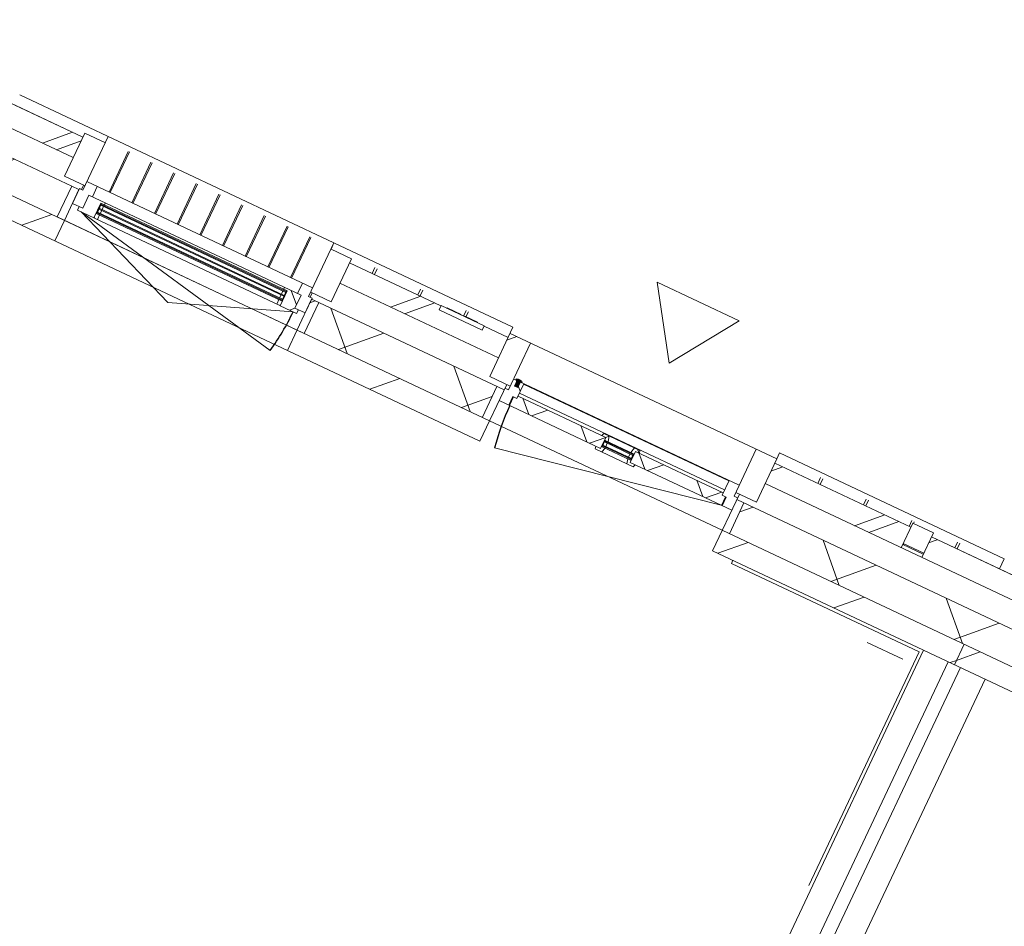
# Model space of a CAD drawing. Header units: metres. Extents: x 136266 to 136452, y 453403 to 453560.
# Tile 10 of 133: x 136352.01 to 136356.35, y 453447.65 to 453451.65. Entities that reach past the tile are written whole.
import ezdxf

# ---------------------------------------------------------------- set-up
doc = ezdxf.new("R2010")
doc.units = ezdxf.units.M
for name, color, linetype, lineweight in [('A-DETL-BEBOUWING', 253, 'Continuous', 9), ('A-DETL-GENF', 92, 'Continuous', 5), ('A-FLOR', 192, 'Continuous', 5), ('A-GENM-1', 8, 'Continuous', 5), ('A-WALL-PATT-3', 8, 'Continuous', 5)]:
    doc.layers.add(name, color=color, linetype=linetype, lineweight=lineweight)
pattern_1 = [(44.99999999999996, (1199.999805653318, -7.958078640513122e-13), (-282.8427124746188, 282.8427124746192), [])]
pattern_2 = [(44.99999999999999, (-0.0001863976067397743, -1.164153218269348e-09), (-141.4213562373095, 141.4213562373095), []), (135, (-0.0001863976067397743, -1.164153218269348e-09), (-141.4213562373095, -141.4213562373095), [])]
pattern_3 = [(44.99999999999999, (-0.0001863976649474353, -0.0001818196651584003), (-141.4213562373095, 141.4213562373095), [])]
pattern_4 = [(44.99999999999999, (-0.0004591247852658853, -1.349690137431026e-09), (-141.4213562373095, 141.4213562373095), []), (135, (-0.0004591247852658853, -1.349690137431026e-09), (-141.4213562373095, -141.4213562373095), [])]

# ---------------------------------------------------------------- blocks, each defined once
blk = doc.blocks.new('859-DO-0010 29-09-2022')
at = {"layer": 'A-DETL-BEBOUWING'}
h = blk.add_hatch(dxfattribs=at)
h.set_pattern_fill('FP_330', color=256, angle=-315.0000000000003, style=0, pattern_type=2)
h.set_pattern_definition([(224.9999999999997, (93394.09160973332, 22985.00019010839), (282.8427124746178, -282.8427124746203), []), (224.9999999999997, (92194.09109697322, 22984.9994830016), (282.8427124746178, -282.8427124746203), [])])
h.paths.add_polyline_path([(94914.54581360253, 22884.99999999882), (95578.18217723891, 22884.99999999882), (95578.18217723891, 22984.99999999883), (94914.54581360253, 22984.99999999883), (94914.54581360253, 22896.33409419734)])
h.paths.add_polyline_path([(93614.54581360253, 22884.99999999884), (93614.54581360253, 22984.99999999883), (93497.2458136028, 22984.99999999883), (93497.2458136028, 22965.99999999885), (93287.2458136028, 22965.99999999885), (93287.2458136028, 22984.99999999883), (92841.8185408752, 22984.99999999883), (92841.8185408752, 22884.99999999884), (93303.10500619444, 22884.99999999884)])
h.paths.add_polyline_path([(91210.00035905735, 22884.99999999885), (91541.8185408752, 22884.99999999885), (91541.8185408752, 22984.99999999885), (91210.00035905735, 22984.99999999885), (91210.00035905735, 22896.33409419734)])
h = blk.add_hatch(dxfattribs=at)
h.set_pattern_fill('FP_483', color=256, angle=89.99999999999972, style=0, pattern_type=2)
h.set_pattern_definition([(44.99999999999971, (-0.0001863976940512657, -7.676135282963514e-10), (-282.8427124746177, 282.8427124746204), []), (44.99999999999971, (1199.999813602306, -7.748894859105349e-10), (-282.8427124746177, 282.8427124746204), [])])
h.paths.add_polyline_path([(93714.54581360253, 22794.99999999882), (93714.54581360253, 23004.99999999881), (93614.54581360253, 23004.99999999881), (93614.54581360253, 22794.99999999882)])
h = blk.add_hatch(dxfattribs=at)
h.set_pattern_fill('FP_484', color=256, angle=89.99999999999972, style=0, pattern_type=2)
h.set_pattern_definition([(44.99999999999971, (-0.0001863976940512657, -7.712515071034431e-10), (-282.8427124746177, 282.8427124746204), []), (44.99999999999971, (1199.999813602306, -7.748894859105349e-10), (-282.8427124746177, 282.8427124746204), [])])
h.paths.add_polyline_path([(94914.54581360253, 22794.99999999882), (94914.54581360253, 23004.99999999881), (94814.54581360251, 23004.99999999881), (94814.54581360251, 22794.99999999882)])
h = blk.add_hatch(dxfattribs=at)
h.set_pattern_fill('FP_1089', color=256, angle=45.00000000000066, style=0, pattern_type=2)
h.set_pattern_definition([(225.0000000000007, (95844.09144864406, 22984.99948300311), (282.8427124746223, -282.8427124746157), []), (225.0000000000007, (94644.09093588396, 22985.00019010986), (282.8427124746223, -282.8427124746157), [])])
h.paths.add_polyline_path([(95678.18217723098, 22884.99999999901), (96010.00035904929, 22884.99999999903), (96010.00035904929, 22984.99999999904), (95678.18217723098, 22984.999999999), (95678.18217723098, 22896.33409419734)])
h = blk.add_hatch(dxfattribs=at)
h.set_pattern_fill('FP_332', color=256, angle=-315.0000000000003, style=0, pattern_type=2)
h.set_pattern_definition([(224.9999999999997, (98194.09083234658, 22985.00019010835), (282.8427124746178, -282.8427124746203), []), (224.9999999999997, (96994.09102669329, 22985.00019010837), (282.8427124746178, -282.8427124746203), [])])
h.paths.add_polyline_path([(100378.1821772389, 22884.9999999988), (100378.1821772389, 22984.9999999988), (99714.54581360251, 22984.9999999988), (99714.54581360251, 22884.9999999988), (99790.1085316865, 22884.9999999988)])
h.paths.add_polyline_path([(96341.81854087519, 22884.99999999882), (96341.81854087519, 22984.99999999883), (96010.00035905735, 22984.99999999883), (96010.00035905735, 22884.99999999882), (96186.21768419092, 22884.99999999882)])
h.paths.add_polyline_path([(98414.54581360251, 22884.99999999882), (98414.54581360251, 22984.99999999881), (98297.24581360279, 22984.99999999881), (98297.24581360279, 22965.99999999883), (98087.2458136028, 22965.99999999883), (98087.2458136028, 22984.99999999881), (97641.81854087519, 22984.99999999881), (97641.81854087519, 22884.99999999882), (98348.55219268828, 22884.99999999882)])
h = blk.add_hatch(dxfattribs=at)
h.set_pattern_fill('FP_623', color=256, angle=180, style=0, pattern_type=2)
h.set_pattern_definition([(44.99999999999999, (-0.0001863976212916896, -1.164153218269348e-09), (-141.4213562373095, 141.4213562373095), []), (135, (-0.0001863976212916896, -1.164153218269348e-09), (-141.4213562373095, -141.4213562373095), [])])
h.paths.add_polyline_path([(93697.54581360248, 22715.99999999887), (93744.54581360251, 22715.99999999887), (93744.54581360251, 22757.99999999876), (93764.54581360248, 22757.99999999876), (93764.54581360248, 22829.99999999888), (93714.54581360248, 22829.99999999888), (93714.54581360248, 22775.99999999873), (93697.54581360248, 22775.99999999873)])
for points in [[(93754.54581360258, 22829.99999999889), (93754.54581360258, 22834.99999999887), (93724.5458136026, 22834.99999999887), (93724.5458136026, 22829.99999999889)], [(93747.53017331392, 22802.99999999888), (93747.53017331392, 22837.99999999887), (93731.56145389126, 22837.99999999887), (93731.56145389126, 22802.99999999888)], [(94195.04581360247, 22748.99999999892), (94334.04581360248, 22748.99999999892), (94334.04581360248, 22752.99999999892), (94195.04581360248, 22752.99999999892)], [(92642.8185408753, 22746.9999999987), (92642.8185408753, 22750.9999999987), (91740.81854087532, 22750.9999999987), (91740.81854087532, 22746.9999999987), (92091.43246370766, 22746.9999999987)], [(92642.8185408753, 22727.9999999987), (92642.8185408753, 22731.9999999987), (91740.81854087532, 22731.99999999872), (91740.81854087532, 22727.99999999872), (92091.43246370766, 22727.99999999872)], [(92642.8185408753, 22708.99999999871), (92642.8185408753, 22712.9999999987), (91740.81854087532, 22712.9999999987), (91740.81854087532, 22708.99999999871), (92091.43246370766, 22708.99999999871)], [(94195.04581360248, 22729.99999999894), (94334.04581360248, 22729.99999999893), (94334.04581360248, 22733.99999999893), (94195.04581360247, 22733.99999999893)]]:
    blk.add_hatch(color=256, dxfattribs=at).paths.add_polyline_path(points)
h = blk.add_hatch(dxfattribs=at)
h.set_pattern_fill('FP_541', color=256, angle=-315.0000000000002, style=0, pattern_type=2)
h.set_pattern_definition([(224.9999999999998, (93610.00030140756, 22768.18215911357), (299.9546965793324, -299.9546965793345), []), (314.9999999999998, (93610.00030140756, 22768.18215911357), (299.9546965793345, 299.9546965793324), [])])
h.paths.add_polyline_path([(96010.0003590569, 22618.18181818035), (96010.0003590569, 22768.18181818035), (94866.54581360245, 22768.18181818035), (94866.54581360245, 22618.18181818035), (95465.4395146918, 22618.18181818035)])
h.paths.add_polyline_path([(91589.81854087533, 22618.18181818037), (91589.81854087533, 22768.18181818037), (91210.00035905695, 22768.18181818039), (91210.00035905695, 22618.18181818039)])
h.paths.add_polyline_path([(93662.54581360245, 22618.18181818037), (93662.54581360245, 22768.18181818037), (92793.81854087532, 22768.18181818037), (92793.81854087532, 22618.18181818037), (93303.10500619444, 22618.18181818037)])
h = blk.add_hatch(dxfattribs=at)
h.set_pattern_fill('FP_1156', color=256, angle=180, style=0, pattern_type=2)
h.set_pattern_definition(pattern_4)
h.paths.add_polyline_path([(91657.81854087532, 22682.99999999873), (91737.81854087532, 22682.99999999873), (91737.81854087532, 22754.99999999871), (91754.81854087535, 22754.99999999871), (91754.81854087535, 22764.99999999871), (91674.81854087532, 22764.99999999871), (91674.81854087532, 22700.9999999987), (91657.81854087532, 22700.9999999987)])
h = blk.add_hatch(color=256, dxfattribs=at)
h.paths.add_polyline_path([(92628.8185408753, 22704.99999999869), (92642.8185408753, 22704.99999999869), (92642.8185408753, 22708.99999999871), (92628.8185408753, 22708.99999999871)])
h.paths.add_polyline_path([(91740.81854087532, 22704.99999999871), (91754.81854087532, 22704.99999999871), (91754.81854087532, 22708.99999999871), (91740.81854087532, 22708.99999999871)])
h.paths.add_polyline_path([(91754.81854087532, 22750.9999999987), (91754.81854087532, 22754.9999999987), (91740.81854087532, 22754.9999999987), (91740.81854087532, 22750.9999999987)])
h.paths.add_polyline_path([(92628.8185408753, 22750.9999999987), (92642.8185408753, 22750.9999999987), (92642.8185408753, 22754.9999999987), (92628.8185408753, 22754.9999999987)])
h = blk.add_hatch(dxfattribs=at)
h.set_pattern_fill('FP_1156', color=256, angle=180, style=0, pattern_type=2)
h.set_pattern_definition(pattern_4)
h.paths.add_polyline_path([(92645.81854087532, 22682.99999999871), (92725.81854087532, 22682.99999999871), (92725.81854087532, 22700.9999999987), (92708.81854087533, 22700.9999999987), (92708.81854087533, 22764.99999999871), (92628.8185408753, 22764.99999999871), (92628.8185408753, 22754.99999999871), (92645.81854087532, 22754.99999999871)])
h = blk.add_hatch(dxfattribs=at)
h.set_pattern_fill('FP_476', color=256, style=0, pattern_type=2)
h.set_pattern_definition([(45, (0, 0), (-141.4213562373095, 141.4213562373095), [])])
h.paths.add_polyline_path([(92793.81854087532, 22618.18181818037), (92793.81854087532, 22768.18181818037), (92758.81854087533, 22768.18181818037), (92758.81854087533, 22618.18181818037)])
h = blk.add_hatch(dxfattribs=at)
h.set_pattern_fill('FP_852', color=256, angle=180, style=0, pattern_type=2)
h.set_pattern_definition(pattern_3)
h.paths.add_polyline_path([(93697.54581360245, 22618.18181818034), (93697.54581360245, 22768.18181818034), (93662.54581360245, 22768.18181818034), (93662.54581360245, 22618.18181818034)])
h = blk.add_hatch(dxfattribs=at)
h.set_pattern_fill('FP_624', color=256, angle=180, style=0, pattern_type=2)
h.set_pattern_definition(pattern_2)
h.paths.add_polyline_path([(94781.54581360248, 22715.99999999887), (94781.54581360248, 22757.99999999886), (94764.54581360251, 22757.99999999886), (94764.54581360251, 22769.99999999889), (94337.0458136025, 22769.99999999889), (94337.0458136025, 22715.99999999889), (94744.66134519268, 22715.99999999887)])
h.paths.add_polyline_path([(94023.88317569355, 22715.99999999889), (94192.0458136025, 22715.99999999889), (94192.0458136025, 22769.99999999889), (93764.5458136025, 22769.99999999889), (93764.5458136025, 22757.99999999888), (93747.5458136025, 22757.99999999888), (93747.5458136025, 22715.99999999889)])
h = blk.add_hatch(dxfattribs=at)
h.set_pattern_fill('FP_624', color=256, angle=180, style=0, pattern_type=2)
h.set_pattern_definition(pattern_2)
h.paths.add_polyline_path([(94325.94069583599, 22703.99999999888), (94357.31019911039, 22703.99999999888), (94360.52558941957, 22715.99999999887), (94337.0458136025, 22715.99999999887), (94337.0458136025, 22725.99999999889), (94320.0458136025, 22725.99999999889)])
h.paths.add_polyline_path([(94171.78142809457, 22703.99999999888), (94203.15093136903, 22703.99999999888), (94209.04581360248, 22725.99999999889), (94192.0458136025, 22725.99999999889), (94192.0458136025, 22715.99999999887), (94168.56603778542, 22715.99999999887)])
h.paths.add_polyline_path([(94320.0458136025, 22756.99999999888), (94337.0458136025, 22756.99999999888), (94337.0458136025, 22769.99999999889), (94356.04581360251, 22769.99999999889), (94352.83042329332, 22781.99999999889), (94326.7445434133, 22781.99999999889)])
h.paths.add_polyline_path([(94192.0458136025, 22756.9999999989), (94209.04581360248, 22756.9999999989), (94202.34708379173, 22781.99999999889), (94176.26120391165, 22781.99999999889), (94173.04581360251, 22769.99999999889), (94192.0458136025, 22769.99999999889)])
h = blk.add_hatch(color=256, dxfattribs=at)
h.paths.add_polyline_path([(94195.04581360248, 22725.99999999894), (94209.04581360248, 22725.99999999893), (94209.04581360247, 22729.99999999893), (94195.04581360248, 22729.99999999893)])
h.paths.add_polyline_path([(94195.04581360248, 22752.99999999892), (94209.04581360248, 22752.99999999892), (94209.04581360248, 22756.99999999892), (94195.04581360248, 22756.99999999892)])
h.paths.add_polyline_path([(94320.04581360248, 22725.99999999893), (94334.04581360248, 22725.99999999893), (94334.04581360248, 22729.99999999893), (94320.04581360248, 22729.99999999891)])
h.paths.add_polyline_path([(94320.04581360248, 22752.99999999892), (94334.04581360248, 22752.99999999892), (94334.0458136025, 22756.99999999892), (94320.0458136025, 22756.99999999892)])
h = blk.add_hatch(dxfattribs=at)
h.set_pattern_fill('FP_852', color=256, angle=180, style=0, pattern_type=2)
h.set_pattern_definition(pattern_3)
h.paths.add_polyline_path([(94866.54581360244, 22618.18181818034), (94866.54581360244, 22768.18181818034), (94831.54581360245, 22768.18181818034), (94831.54581360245, 22618.18181818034)])
h = blk.add_hatch(dxfattribs=at)
h.set_pattern_fill('FP_540', color=256, angle=-315.0000000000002, style=0, pattern_type=2)
h.set_pattern_definition([(224.9999999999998, (98410.00023112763, 22768.18145200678), (299.9546965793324, -299.9546965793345), []), (314.9999999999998, (98410.00023112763, 22768.18145200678), (299.9546965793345, 299.9546965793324), [])])
h.paths.add_polyline_path([(99790.1085316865, 22618.18181818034), (100810.0003590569, 22618.18181818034), (100810.0003590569, 22768.18181818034), (99666.54581360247, 22768.18181818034), (99666.54581360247, 22618.18181818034)])
h.paths.add_polyline_path([(98462.54581360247, 22618.18181818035), (98462.54581360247, 22768.18181818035), (97593.81854087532, 22768.18181818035), (97593.81854087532, 22618.18181818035), (98348.55219268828, 22618.18181818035)])
h.paths.add_polyline_path([(96010.00035905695, 22618.18181818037), (96389.81854087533, 22618.18181818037), (96389.81854087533, 22768.18181818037), (96010.00035905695, 22768.18181818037)])
h = blk.add_hatch(dxfattribs=at)
h.set_pattern_fill('FP_107', color=256, angle=44.99999999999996, style=0, pattern_type=2)
h.set_pattern_definition(pattern_1)
h.paths.add_polyline_path([(91210.00035905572, 22518.18181818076), (91624.81854087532, 22518.18181818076), (91624.81854087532, 22618.18181818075), (91210.00035905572, 22618.18181818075)])
h = blk.add_hatch(dxfattribs=at)
h.set_pattern_fill('FP_107', color=256, angle=44.99999999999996, style=0, pattern_type=2)
h.set_pattern_definition(pattern_1)
h.paths.add_polyline_path([(92758.81854087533, 22518.18181818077), (93697.54581360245, 22518.18181818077), (93697.54581360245, 22618.18181818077), (92758.81854087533, 22618.18181818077)])
h = blk.add_hatch(dxfattribs=at)
h.set_pattern_fill('FP_107', color=256, angle=44.99999999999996, style=0, pattern_type=2)
h.set_pattern_definition(pattern_1)
h.paths.add_polyline_path([(94831.54581360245, 22518.18181818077), (96010.00035905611, 22518.18181818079), (96010.00035905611, 22618.18181818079), (94831.54581360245, 22618.18181818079)])
h = blk.add_hatch(dxfattribs=at)
h.set_pattern_fill('FP_107', color=256, angle=44.99999999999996, style=0, pattern_type=2)
h.set_pattern_definition(pattern_1)
h.paths.add_polyline_path([(96186.21768419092, 22518.18181818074), (96424.81854087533, 22518.18181818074), (96424.81854087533, 22618.18181818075), (96010.00035905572, 22618.18181818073), (96010.00035905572, 22518.18181818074)])
at = {"layer": 'A-WALL-PATT-3'}
h = blk.add_hatch(dxfattribs=at)
h.set_pattern_fill('FP_659', color=256, angle=45.00000000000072, style=0, pattern_type=2)
h.set_pattern_definition([(315.0000000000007, (95578.18252936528, 22954.99977070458), (282.8427124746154, 282.8427124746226), []), (315.0000000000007, (95578.1825293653, 21754.99996505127), (282.8427124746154, 282.8427124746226), [])])
h.paths.add_polyline_path([(95578.1821772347, 22904.99999999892), (95678.1821772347, 22904.99999999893), (95678.1821772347, 23004.99999999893), (95578.1821772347, 23004.99999999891)])
for centre, radius, start, end in [((94779.54581360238, 22715.99999999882), 1029.999999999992, 180, 191.0000000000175), ((91674.81854087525, 22682.99999999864), 1033.999999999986, 348.9999999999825, 0)]:
    blk.add_arc(centre, radius, start, end)
at = {"layer": 'A-DETL-BEBOUWING'}
for p, q in [((92741.81854087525, 23035.01156568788), (91210.01854087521, 23035.0115656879)), ((91641.81854087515, 23034.99999999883), (91641.81854087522, 22772.99999999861)), ((91749.59631865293, 22814.71516923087), (91749.59631865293, 23013.08580734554)), ((91755.15187420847, 22814.71516923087), (91755.15187420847, 23013.08580734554)), ((91860.15187420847, 22814.71516923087), (91860.15187420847, 23013.08580734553)), ((91865.70742976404, 22814.71516923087), (91865.70742976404, 23013.08580734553)), ((91970.70742976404, 22814.71516923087), (91970.70742976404, 23013.08580734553)), ((91976.26298531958, 22814.71516923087), (91976.26298531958, 23013.08580734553)), ((92081.26298531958, 22814.71516923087), (92081.26298531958, 23013.08580734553)), ((92086.81854087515, 22814.71516923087), (92086.81854087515, 23013.08580734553)), ((92191.81854087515, 22814.71516923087), (92191.81854087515, 23013.08580734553)), ((92197.3740964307, 22814.71516923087), (92197.3740964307, 23013.08580734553)), ((92302.3740964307, 22814.71516923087), (92302.3740964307, 23013.08580734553)), ((92307.92965198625, 22814.71516923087), (92307.92965198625, 23013.08580734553)), ((92412.92965198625, 22814.71516923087), (92412.92965198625, 23013.08580734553)), ((92418.48520754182, 22814.71516923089), (92418.48520754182, 23013.08580734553)), ((92523.48520754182, 22814.71516923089), (92523.48520754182, 23013.08580734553)), ((92529.04076309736, 22814.71516923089), (92529.04076309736, 23013.08580734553)), ((92634.04076309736, 22814.71516923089), (92634.04076309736, 23013.08580734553)), ((92639.59631865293, 22814.71516923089), (92639.59631865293, 23013.08580734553)), ((92741.81854087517, 22772.99999999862), (92741.81854087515, 23034.99999999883)), ((93614.54581360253, 23035.01156568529), (92741.84581360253, 23035.01156568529)), ((92741.84581360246, 23004.99999999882), (92741.84581360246, 23034.99999999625)), ((92951.84581360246, 22985.05166498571), (92951.84581360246, 23013.08580734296)), ((92962.74581360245, 22985.05166498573), (92962.74581360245, 23013.08580734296)), ((93174.22081360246, 22985.05166498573), (93174.22081360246, 23013.08580734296)), ((93185.12081360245, 22985.05166498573), (93185.12081360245, 23013.08580734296)), ((93396.59581360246, 22985.9999999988), (93396.59581360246, 23013.08580734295)), ((93407.49581360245, 22988.4999999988), (93407.49581360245, 23013.08580734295)), ((93614.54581360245, 23034.99999999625), (93614.54581360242, 22794.99999999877)), ((96010.00035905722, 23035.01156568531), (94914.50035905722, 23035.01156568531)), ((94914.50035905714, 23004.99999999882), (94914.50035905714, 23034.99999999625)), ((95124.50035905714, 22985.05166498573), (95124.50035905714, 23013.08580734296)), ((95135.87535905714, 22985.05166498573), (95135.87535905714, 23013.08580734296)), ((95346.93785905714, 22985.05166498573), (95346.93785905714, 23013.08580734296)), ((95358.31285905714, 22985.05166498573), (95358.31285905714, 23013.08580734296)), ((95569.37535905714, 22985.05166498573), (95569.37535905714, 23013.08580734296)), ((95580.75035905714, 23004.99999999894), (95580.75035905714, 23013.08580734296)), ((95791.81285905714, 22985.05166498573), (95791.81285905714, 23013.08580734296)), ((95803.18785905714, 22985.05166498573), (95803.18785905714, 23013.08580734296)), ((96010.00035905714, 23034.99999999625), (96010.00035905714, 22985.05166498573)), ((96010.01854087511, 23034.42562125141), (96010.01854087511, 23034.9999999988)), ((91541.8185408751, 22984.99999999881), (90878.18217723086, 22984.99999999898)), ((91210.01854087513, 22985.05166498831), (91541.81854087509, 22985.05166498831)), ((91641.8185408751, 23004.99999999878), (91541.8185408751, 23004.99999999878)), ((91541.8185408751, 23004.99999999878), (91541.8185408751, 22794.99999999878)), ((92841.8185408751, 23004.99999999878), (92741.8185408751, 23004.99999999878)), ((92841.8185408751, 22794.99999999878), (92841.8185408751, 23004.99999999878)), ((93287.24581360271, 22985.05166498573), (92841.81854087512, 22985.05166498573)), ((93287.2458136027, 22984.9999999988), (92841.8185408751, 22984.9999999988)), ((93497.2458136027, 22985.9999999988), (93287.2458136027, 22985.9999999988)), ((93287.2458136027, 22985.9999999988), (93287.2458136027, 22965.9999999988)), ((93316.21518467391, 22988.4999999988), (93383.98395327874, 22988.4999999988)), ((93316.21518467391, 22985.9999999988), (93316.21518467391, 22988.4999999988)), ((93321.19875943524, 22985.9999999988), (93321.19875943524, 22988.4999999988)), ((93324.4851719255, 22985.9999999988), (93324.4851719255, 22988.4999999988)), ((93333.27509906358, 22985.9999999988), (93333.27509906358, 22988.4999999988)), ((93349.35399479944, 22985.9999999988), (93349.35399479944, 22988.4999999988)), ((93383.98395327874, 22985.9999999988), (93383.98395327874, 22988.4999999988)), ((93401.56380755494, 22988.4999999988), (93464.34900139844, 22988.4999999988)), ((93401.56380755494, 22985.9999999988), (93401.56380755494, 22988.4999999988)), ((93411.6094385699, 22985.9999999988), (93411.6094385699, 22988.4999999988)), ((93453.59703695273, 22985.9999999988), (93453.59703695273, 22988.4999999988)), ((93464.34900139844, 22985.9999999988), (93464.34900139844, 22988.4999999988)), ((93497.2458136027, 22965.9999999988), (93497.2458136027, 22985.9999999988)), ((93614.54581360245, 22985.05166498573), (93497.24581360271, 22985.05166498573)), ((93614.54581360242, 22984.9999999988), (93497.2458136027, 22984.9999999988)), ((94914.54581360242, 23004.99999999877), (93614.54581360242, 23004.99999999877)), ((93714.54581360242, 23004.99999999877), (93714.54581360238, 22775.99999999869)), ((94814.54581360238, 22775.99999999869), (94814.54581360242, 23004.99999999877)), ((94914.54581360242, 22794.99999999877), (94914.54581360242, 23004.99999999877)), ((95578.18217723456, 22985.05166498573), (94914.54581360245, 22985.05166498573)), ((95578.18217723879, 22984.99999999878), (94914.54581360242, 22984.99999999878)), ((95578.18217723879, 22884.99999999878), (95578.1821772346, 23004.99999999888)), ((95678.1821772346, 23004.99999999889), (95578.1821772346, 23004.99999999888)), ((95678.1821772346, 23004.99999999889), (95678.18217723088, 22884.99999999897)), ((96010.00035905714, 22985.05166498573), (95678.18217723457, 22985.05166498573)), ((96341.81854087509, 22984.99999999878), (95678.18217723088, 22984.99999999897)), ((96010.01854087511, 22985.05166498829), (96341.81854087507, 22985.05166498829)), ((93287.2458136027, 22965.9999999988), (93497.2458136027, 22965.9999999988)), ((90114.5458136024, 22884.9999999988), (91541.8185408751, 22884.99999999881)), ((92841.8185408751, 22884.9999999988), (93614.54581360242, 22884.9999999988)), ((94914.54581360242, 22884.99999999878), (96341.81854087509, 22884.99999999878)), ((95578.1821772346, 22904.99999999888), (95678.1821772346, 22904.99999999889)), ((95678.18217723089, 22900.01156568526), (95578.1821772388, 22900.01156568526)), ((95580.75035905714, 22899.99999999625), (95580.75035905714, 22904.99999999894)), ((92741.81854087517, 22814.99999999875), (91641.81854087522, 22814.99999999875)), ((91691.81854087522, 22764.99999999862), (91691.81854087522, 22814.99999999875)), ((92691.81854087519, 22814.99999999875), (92691.81854087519, 22764.99999999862)), ((94814.54581360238, 22829.99999999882), (93714.54581360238, 22829.99999999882)), ((93754.54581360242, 22834.99999999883), (93724.54581360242, 22834.99999999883)), ((93724.54581360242, 22834.99999999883), (93724.54581360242, 22829.99999999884)), ((93731.54581360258, 22837.99999999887), (93731.54581360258, 22802.99999999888)), ((93747.53017331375, 22837.99999999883), (93731.56145389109, 22837.99999999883)), ((93731.56145389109, 22837.99999999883), (93731.56145389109, 22802.99999999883)), ((93731.56145389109, 22802.99999999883), (93747.53017331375, 22802.99999999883)), ((93747.53017331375, 22802.99999999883), (93747.53017331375, 22837.99999999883)), ((93747.54581360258, 22802.99999999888), (93747.54581360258, 22837.99999999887)), ((93754.54581360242, 22829.99999999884), (93754.54581360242, 22834.99999999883)), ((93764.54581360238, 22757.99999999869), (93764.54581360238, 22829.99999999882)), ((94764.54581360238, 22827.586224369), (93764.54581360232, 22827.586224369)), ((94764.54581360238, 22829.99999999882), (94764.54581360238, 22757.99999999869)), ((91589.81854087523, 22768.18181818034), (90031.54581360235, 22768.18181818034)), ((91541.8185408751, 22794.99999999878), (91641.8185408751, 22794.99999999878)), ((91589.81854087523, 22618.18181818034), (91589.81854087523, 22768.18181818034)), ((91624.81854087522, 22772.99999999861), (91624.81854087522, 22700.99999999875)), ((91641.81854087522, 22772.99999999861), (91624.81854087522, 22772.99999999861)), ((91634.8185408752, 22772.99999999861), (91634.8185408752, 22794.99999999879)), ((92708.81854087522, 22764.99999999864), (91674.81854087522, 22764.99999999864)), ((91674.81854087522, 22764.99999999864), (91674.81854087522, 22700.99999999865)), ((91737.81854087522, 22682.99999999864), (91737.81854087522, 22754.99999999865)), ((91737.81854087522, 22754.99999999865), (92645.81854087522, 22754.99999999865)), ((91740.81854087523, 22704.99999999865), (91737.81854087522, 22754.99999999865)), ((91740.81854087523, 22754.99999999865), (91737.81854087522, 22704.99999999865)), ((91740.81854087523, 22704.99999999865), (91740.81854087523, 22754.99999999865)), ((91754.81854087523, 22750.99999999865), (91754.81854087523, 22764.99999999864)), ((92628.8185408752, 22764.99999999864), (92628.81854087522, 22750.99999999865)), ((92642.81854087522, 22704.99999999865), (92642.81854087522, 22754.99999999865)), ((92645.81854087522, 22704.99999999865), (92642.81854087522, 22754.99999999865)), ((92645.81854087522, 22754.99999999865), (92642.81854087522, 22704.99999999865)), ((92645.81854087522, 22754.99999999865), (92645.81854087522, 22682.99999999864)), ((92708.81854087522, 22700.99999999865), (92708.81854087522, 22764.99999999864)), ((92741.8185408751, 22794.99999999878), (92841.8185408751, 22794.99999999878)), ((92758.81854087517, 22772.99999999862), (92741.81854087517, 22772.99999999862)), ((92748.81854087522, 22794.99999999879), (92748.81854087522, 22772.99999999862)), ((92758.81854087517, 22700.99999999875), (92758.81854087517, 22772.99999999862)), ((93697.54581360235, 22768.18181818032), (92793.81854087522, 22768.18181818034)), ((92793.81854087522, 22768.18181818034), (92793.81854087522, 22618.18181818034)), ((93614.54581360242, 22794.99999999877), (93714.54581360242, 22794.99999999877)), ((93662.54581360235, 22768.18181818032), (93662.54581360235, 22618.18181818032)), ((93697.54581360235, 22518.18181818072), (93697.54581360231, 22794.99999999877)), ((93714.54581360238, 22775.99999999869), (93697.54581360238, 22775.99999999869)), ((93744.54581360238, 22757.99999999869), (93764.54581360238, 22757.99999999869)), ((93744.54581360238, 22715.99999999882), (93744.54581360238, 22757.99999999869)), ((93747.5458136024, 22757.99999999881), (93747.5458136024, 22715.99999999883)), ((93764.54581360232, 22783.36500725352), (94764.54581360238, 22783.36500725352)), ((94192.04581360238, 22769.99999999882), (93764.5458136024, 22769.99999999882)), ((94176.26120391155, 22781.99999999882), (94173.0458136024, 22769.99999999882)), ((94352.83042329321, 22781.99999999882), (94176.26120391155, 22781.99999999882)), ((94192.04581360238, 22715.99999999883), (94192.04581360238, 22769.99999999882)), ((94192.04581360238, 22756.99999999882), (94337.0458136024, 22756.99999999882)), ((94195.0458136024, 22756.99999999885), (94192.0458136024, 22725.99999999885)), ((94195.0458136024, 22725.99999999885), (94192.0458136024, 22756.99999999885)), ((94195.0458136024, 22756.99999999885), (94195.0458136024, 22725.99999999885)), ((94334.04581360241, 22752.99999999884), (94195.0458136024, 22752.99999999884)), ((94209.04581360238, 22756.99999999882), (94202.34708379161, 22781.99999999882)), ((94209.04581360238, 22752.99999999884), (94209.0458136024, 22756.99999999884)), ((94326.74454341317, 22781.99999999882), (94320.0458136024, 22756.99999999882)), ((94320.04581360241, 22756.99999999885), (94320.04581360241, 22752.99999999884)), ((94334.0458136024, 22756.99999999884), (94334.0458136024, 22725.99999999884)), ((94337.0458136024, 22756.99999999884), (94334.0458136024, 22725.99999999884)), ((94337.0458136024, 22725.99999999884), (94334.0458136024, 22756.99999999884)), ((94764.54581360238, 22769.99999999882), (94337.0458136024, 22769.99999999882)), ((94337.0458136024, 22769.99999999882), (94337.0458136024, 22715.99999999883)), ((94356.04581360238, 22769.99999999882), (94352.83042329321, 22781.99999999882)), ((94764.54581360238, 22757.99999999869), (94784.5458136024, 22757.99999999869)), ((94781.54581360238, 22715.99999999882), (94781.54581360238, 22757.99999999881)), ((94784.5458136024, 22757.99999999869), (94784.5458136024, 22715.99999999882)), ((94814.54581360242, 22794.99999999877), (94914.54581360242, 22794.99999999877)), ((94831.54581360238, 22775.99999999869), (94814.54581360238, 22775.99999999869)), ((94831.54581360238, 22794.99999999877), (94831.54581360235, 22518.18181818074)), ((96389.81854087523, 22768.18181818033), (94831.54581360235, 22768.18181818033)), ((94866.54581360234, 22768.18181818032), (94866.54581360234, 22618.18181818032)), ((92642.81854087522, 22750.99999999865), (91740.81854087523, 22750.99999999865)), ((91740.81854087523, 22746.99999999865), (92642.81854087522, 22746.99999999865)), ((92642.81854087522, 22731.99999999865), (91740.81854087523, 22731.99999999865)), ((91740.81854087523, 22727.99999999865), (92642.81854087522, 22727.99999999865)), ((92642.81854087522, 22712.99999999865), (91740.81854087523, 22712.99999999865)), ((91740.81854087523, 22708.99999999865), (92642.81854087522, 22708.99999999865)), ((91754.81854087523, 22731.99999999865), (91754.81854087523, 22746.99999999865)), ((91754.81854087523, 22712.99999999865), (91754.81854087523, 22727.99999999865)), ((91754.81854087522, 22682.99999999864), (91754.81854087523, 22708.99999999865)), ((92628.8185408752, 22746.99999999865), (92628.8185408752, 22731.99999999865)), ((92628.8185408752, 22727.99999999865), (92628.8185408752, 22712.99999999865)), ((92628.81854087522, 22708.99999999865), (92628.8185408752, 22682.99999999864)), ((93697.54581360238, 22715.99999999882), (94192.04581360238, 22715.99999999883)), ((94779.54581360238, 22715.99999999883), (93768.4698146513, 22519.46673476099)), ((94168.5660377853, 22715.99999999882), (94171.78142809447, 22703.99999999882)), ((94337.0458136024, 22725.99999999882), (94192.04581360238, 22725.99999999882)), ((94195.04581360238, 22748.99999999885), (94334.04581360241, 22748.99999999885)), ((94334.04581360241, 22733.99999999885), (94195.04581360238, 22733.99999999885)), ((94195.0458136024, 22729.99999999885), (94334.04581360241, 22729.99999999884)), ((94203.1509313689, 22703.99999999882), (94209.04581360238, 22725.99999999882)), ((94209.0458136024, 22733.99999999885), (94209.0458136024, 22748.99999999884)), ((94209.0458136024, 22725.99999999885), (94209.0458136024, 22729.99999999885)), ((94320.0458136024, 22748.99999999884), (94320.0458136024, 22733.99999999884)), ((94320.04581360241, 22729.99999999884), (94320.04581360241, 22725.99999999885)), ((94320.0458136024, 22725.99999999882), (94325.94069583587, 22703.99999999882)), ((94337.0458136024, 22715.99999999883), (94831.54581360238, 22715.99999999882)), ((94357.31019911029, 22703.99999999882), (94360.52558941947, 22715.99999999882)), ((91624.81854087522, 22700.99999999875), (91674.8185408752, 22700.99999999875)), ((91657.81854087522, 22700.99999999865), (91657.81854087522, 22682.99999999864)), ((91657.81854087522, 22682.99999999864), (91737.81854087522, 22682.99999999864)), ((91674.81854087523, 22682.99999999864), (92689.82104856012, 22485.70349877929)), ((92191.81854087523, 22485.70349877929), (91674.81854087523, 22682.99999999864)), ((92645.81854087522, 22704.99999999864), (91737.81854087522, 22704.99999999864)), ((91737.81854087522, 22684.99999999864), (91739.81854087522, 22684.99999999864)), ((91739.81854087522, 22684.99999999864), (91739.81854087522, 22682.99999999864)), ((91739.81854087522, 22682.99999999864), (92643.81854087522, 22682.99999999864)), ((92708.81854087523, 22682.99999999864), (92191.81854087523, 22485.70349877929)), ((92643.81854087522, 22682.99999999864), (92643.81854087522, 22684.99999999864)), ((92643.81854087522, 22684.99999999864), (92645.81854087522, 22684.99999999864)), ((92645.81854087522, 22682.99999999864), (92725.81854087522, 22682.99999999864)), ((92708.81854087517, 22700.99999999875), (92758.81854087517, 22700.99999999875)), ((92725.81854087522, 22682.99999999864), (92725.81854087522, 22700.99999999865)), ((94171.78142809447, 22703.99999999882), (94357.31019911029, 22703.99999999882)), ((93697.54581360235, 22618.18181818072), (90031.54581360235, 22618.18181818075)), ((91624.81854087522, 22518.18181818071), (91624.81854087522, 22618.18181818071)), ((92758.81854087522, 22618.18181818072), (92758.81854087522, 22518.18181818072)), ((98497.54581360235, 22618.18181818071), (94831.54581360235, 22618.18181818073)), ((96010.00035905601, 22518.18181818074), (96010.00035905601, 22618.18181818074)), ((90031.54581360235, 22518.18181818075), (93697.54581360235, 22518.18181818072)), ((94831.54581360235, 22518.18181818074), (98497.54581360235, 22518.18181818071)), ((94930.00035905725, 22518.18181817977), (94930.00035905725, 22503.18181817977)), ((95845.00035905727, 22503.18181817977), (94930.00035905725, 22503.18181817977)), ((95845.00035905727, 21363.18181818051), (95845.00035905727, 22503.18181817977)), ((95860.00035905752, 22518.18181817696), (95860.00035905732, 15093.18181818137)), ((95980.00035905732, 15093.18181818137), (95980.00035905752, 22518.18181817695)), ((96040.00035905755, 22518.18181817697), (96040.00035905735, 15093.18181818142)), ((96160.00035905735, 15093.18181818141), (96160.00035905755, 22518.18181817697)), ((95620.00035905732, 22443.22778597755), (95795.00035905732, 22443.22778597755))]:
    blk.add_line(p, q, dxfattribs=at)
at = {"layer": 'A-DETL-GENF'}
for p, q in [((94505.00035905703, 23484.99999999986), (94105.00035905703, 23484.99999999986)), ((94105.00035905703, 23484.99999999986), (94305.00035905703, 23184.99999999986)), ((94305.00035905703, 23184.99999999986), (94505.00035905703, 23484.99999999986))]:
    blk.add_line(p, q, dxfattribs=at)
at = {"layer": 'A-FLOR'}
blk.add_line((94831.5458136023, 22618.18181817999), (93697.54581360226, 22618.18181817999), dxfattribs=at)
at = {"layer": 'A-GENM-1'}
for p, q in [((91624.81854087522, 22768.18181818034), (91589.81854087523, 22768.18181818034)), ((91589.81854087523, 22768.18181818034), (91589.81854087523, 22618.18181818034)), ((91624.81854087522, 22618.18181818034), (91624.81854087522, 22768.18181818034)), ((92793.81854087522, 22768.18181818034), (92758.81854087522, 22768.18181818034)), ((92758.81854087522, 22768.18181818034), (92758.81854087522, 22618.18181818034)), ((92793.81854087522, 22618.18181818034), (92793.81854087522, 22768.18181818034)), ((91589.81854087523, 22618.18181818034), (92793.81854087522, 22618.18181818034))]:
    blk.add_line(p, q, dxfattribs=at)

msp = doc.modelspace()

# ---------------------------------------------------------------- block references
at = {"xscale": 0.001, "yscale": 0.001, "zscale": 0.001, "rotation": 334.7650131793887}
msp.add_blockref('859-DO-0010 29-09-2022', (136259.6791283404, 453469.3710543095), dxfattribs=at)

doc.saveas('drawing.dxf')
